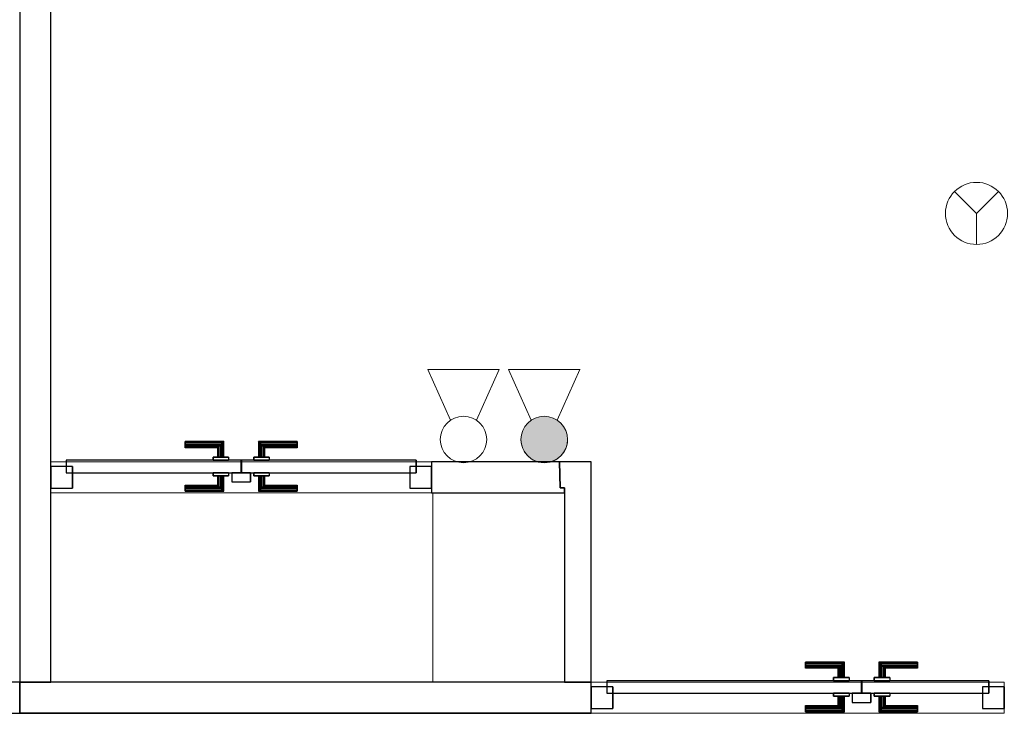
# Model space of a CAD drawing. Header units: metres. Extents: x 397.7 to 427.5, y 12.7 to 28.4.
# Tile 18 of 124: x 404.3 to 407.5, y 23.4 to 25.7. Entities that reach past the tile are written whole.
import ezdxf

# ---------------------------------------------------------------- set-up
doc = ezdxf.new("R2010")
doc.units = ezdxf.units.M
doc.layers.add('01_CARPINTERIA', color=5, linetype='Continuous', lineweight=25, true_color=0x0000ff)
for name, color, linetype, lineweight in [('A-COLS-____-MCUT', 7, 'Continuous', 18), ('A-COLS-____-OTLN', 7, 'Continuous', 18), ('A-DETL-GENF-OTLN', 7, 'Continuous', 18), ('A-GENM-____-OTLN', 7, 'Continuous', 18), ('A-WALL-____-MCUT', 7, 'Continuous', 25), ('A-WALL-____-OTLN', 7, 'Continuous', 25)]:
    doc.layers.add(name, color=color, linetype=linetype, lineweight=lineweight)

# ---------------------------------------------------------------- blocks, each defined once
blk = doc.blocks.new('Family - LONDR55-XX_ZZ-ARQ-CAA-M3D-Londres55-152749-05_PCI_P2')
at = {"layer": '01_CARPINTERIA', "color": 161, "true_color": 0xaaaaff}
for p, q in [((0.69, 0.1487), (0.69, 0.15)), ((0.69, 0.15), (0.69, 0.1487)), ((0.815, 0.15), (0.69, 0.15)), ((0.69, 0.145), (0.69, 0.1487)), ((0.69, 0.1487), (0.69, 0.145)), ((0.8137, 0.1487), (0.69, 0.1487)), ((0.8137, 0.1487), (0.69, 0.1487)), ((0.69, 0.14), (0.69, 0.145)), ((0.69, 0.145), (0.69, 0.14)), ((0.81, 0.145), (0.69, 0.145)), ((0.81, 0.145), (0.69, 0.145)), ((0.69, 0.135), (0.69, 0.14)), ((0.69, 0.14), (0.69, 0.135)), ((0.69, 0.14), (0.805, 0.14)), ((0.805, 0.14), (0.69, 0.14)), ((0.69, 0.135), (0.69, 0.1313)), ((0.69, 0.1313), (0.69, 0.135)), ((0.8, 0.135), (0.69, 0.135)), ((0.8, 0.135), (0.69, 0.135)), ((0.69, 0.1313), (0.69, 0.13)), ((0.69, 0.13), (0.69, 0.1313)), ((0.7963, 0.1313), (0.69, 0.1313)), ((0.7963, 0.1313), (0.69, 0.1313)), ((0.795, 0.13), (0.69, 0.13)), ((0.795, 0.13), (0.7963, 0.1313)), ((0.7963, 0.1313), (0.795, 0.13)), ((0.795, 0.1), (0.795, 0.13)), ((0.7963, 0.1313), (0.8, 0.135)), ((0.8, 0.135), (0.7963, 0.1313)), ((0.7963, 0.1), (0.7963, 0.1313)), ((0.7963, 0.1), (0.7963, 0.1313)), ((0.8, 0.135), (0.805, 0.14)), ((0.805, 0.14), (0.8, 0.135)), ((0.8, 0.1), (0.8, 0.135)), ((0.8, 0.1), (0.8, 0.135)), ((0.81, 0.145), (0.805, 0.14)), ((0.805, 0.14), (0.81, 0.145)), ((0.805, 0.14), (0.805, 0.1)), ((0.805, 0.1), (0.805, 0.14)), ((0.8137, 0.1487), (0.81, 0.145)), ((0.81, 0.145), (0.8137, 0.1487)), ((0.81, 0.1), (0.81, 0.145)), ((0.81, 0.1), (0.81, 0.145)), ((0.815, 0.15), (0.8137, 0.1487)), ((0.8137, 0.1487), (0.815, 0.15)), ((0.8137, 0.1), (0.8137, 0.1487)), ((0.8137, 0.1), (0.8137, 0.1487)), ((0.815, 0.1), (0.815, 0.15)), ((0.9273, 0.1487), (0.926, 0.15)), ((0.926, 0.15), (0.926, 0.1)), ((0.926, 0.15), (0.9273, 0.1487)), ((1.051, 0.15), (0.926, 0.15)), ((0.931, 0.145), (0.9273, 0.1487)), ((0.9273, 0.1487), (0.9273, 0.1)), ((0.9273, 0.1487), (0.9273, 0.1)), ((0.9273, 0.1487), (0.931, 0.145)), ((1.051, 0.1487), (0.9273, 0.1487)), ((1.051, 0.1487), (0.9273, 0.1487)), ((0.936, 0.14), (0.931, 0.145)), ((0.931, 0.145), (0.931, 0.1)), ((0.931, 0.145), (0.931, 0.1)), ((0.931, 0.145), (0.936, 0.14)), ((1.051, 0.145), (0.931, 0.145)), ((1.051, 0.145), (0.931, 0.145)), ((0.936, 0.1), (0.936, 0.14)), ((0.936, 0.14), (0.936, 0.1)), ((0.936, 0.14), (0.941, 0.135)), ((0.941, 0.135), (0.936, 0.14)), ((0.936, 0.14), (1.051, 0.14)), ((1.051, 0.14), (0.936, 0.14)), ((0.941, 0.135), (0.941, 0.1)), ((0.941, 0.135), (0.9447, 0.1313)), ((0.9447, 0.1313), (0.941, 0.135)), ((0.941, 0.135), (0.941, 0.1)), ((1.051, 0.135), (0.941, 0.135)), ((1.051, 0.135), (0.941, 0.135)), ((0.9447, 0.1313), (0.9447, 0.1)), ((0.9447, 0.1313), (0.946, 0.13)), ((0.946, 0.13), (0.9447, 0.1313)), ((0.9447, 0.1313), (0.9447, 0.1)), ((1.051, 0.1313), (0.9447, 0.1313)), ((1.051, 0.1313), (0.9447, 0.1313)), ((0.946, 0.13), (0.946, 0.1)), ((1.051, 0.13), (0.946, 0.13)), ((1.051, 0.1487), (1.051, 0.15)), ((1.051, 0.15), (1.051, 0.1487)), ((1.051, 0.145), (1.051, 0.1487)), ((1.051, 0.1487), (1.051, 0.145)), ((1.051, 0.145), (1.051, 0.14)), ((1.051, 0.14), (1.051, 0.145)), ((1.051, 0.14), (1.051, 0.135)), ((1.051, 0.135), (1.051, 0.14)), ((1.051, 0.135), (1.051, 0.1313)), ((1.051, 0.1313), (1.051, 0.135)), ((1.051, 0.1313), (1.051, 0.13)), ((1.051, 0.13), (1.051, 0.1313)), ((0.83, 0.1), (0.78, 0.1)), ((0.78, 0.1), (0.83, 0.1)), ((0.78, 0.1), (0.78, 0.09)), ((0.78, 0.09), (0.78, 0.1)), ((0.7963, 0.1), (0.795, 0.1)), ((0.795, 0.1), (0.7963, 0.1)), ((0.8, 0.1), (0.7963, 0.1)), ((0.7963, 0.1), (0.8, 0.1)), ((0.805, 0.1), (0.8, 0.1)), ((0.8, 0.1), (0.805, 0.1)), ((0.81, 0.1), (0.805, 0.1)), ((0.805, 0.1), (0.81, 0.1)), ((0.81, 0.1), (0.8137, 0.1)), ((0.8137, 0.1), (0.81, 0.1)), ((0.8137, 0.1), (0.815, 0.1)), ((0.815, 0.1), (0.8137, 0.1)), ((0.83, 0.1), (0.83, 0.09)), ((0.83, 0.1), (0.83, 0.09)), ((0.961, 0.1), (0.911, 0.1)), ((0.911, 0.1), (0.961, 0.1)), ((0.911, 0.1), (0.911, 0.09)), ((0.911, 0.09), (0.911, 0.1)), ((0.9273, 0.1), (0.926, 0.1)), ((0.926, 0.1), (0.9273, 0.1)), ((0.931, 0.1), (0.9273, 0.1)), ((0.9273, 0.1), (0.931, 0.1)), ((0.936, 0.1), (0.931, 0.1)), ((0.931, 0.1), (0.936, 0.1)), ((0.941, 0.1), (0.936, 0.1)), ((0.936, 0.1), (0.941, 0.1)), ((0.941, 0.1), (0.9447, 0.1)), ((0.9447, 0.1), (0.941, 0.1)), ((0.9447, 0.1), (0.946, 0.1)), ((0.946, 0.1), (0.9447, 0.1)), ((0.961, 0.1), (0.961, 0.09)), ((0.961, 0.1), (0.961, 0.09)), ((0.07, 0.07), (0, 0.07)), ((0, 0.07), (0, 0)), ((0.07, 0.07), (0, 0.07)), ((0, 0.07), (0, 0)), ((0.87, 0.09), (0.05, 0.09)), ((0.05, 0.09), (0.05, 0.05)), ((0.87, 0.09), (0.05, 0.09)), ((0.05, 0.09), (0.05, 0.05)), ((0.07, 0), (0.07, 0.07)), ((0.07, 0.07), (0.07, 0)), ((0.83, 0.09), (0.78, 0.09)), ((0.78, 0.09), (0.83, 0.09)), ((0.87, 0.05), (0.87, 0.09)), ((0.87, 0.09), (0.87, 0.05)), ((1.28, 0.09), (0.871, 0.09)), ((0.871, 0.09), (0.871, 0.05)), ((1.28, 0.09), (0.871, 0.09)), ((0.871, 0.09), (0.871, 0.05)), ((0.961, 0.09), (0.911, 0.09)), ((0.911, 0.09), (0.961, 0.09)), ((1.33, 0.07), (1.26, 0.07)), ((1.26, 0.07), (1.26, 0)), ((1.33, 0.07), (1.26, 0.07)), ((1.26, 0.07), (1.26, 0)), ((1.28, 0.05), (1.28, 0.09)), ((1.28, 0.09), (1.28, 0.05)), ((1.33, 0), (1.33, 0.07)), ((1.33, 0.07), (1.33, 0)), ((0.05, 0.05), (0.87, 0.05)), ((0.05, 0.05), (0.87, 0.05)), ((0.78, 0.05), (0.83, 0.05)), ((0.83, 0.05), (0.78, 0.05)), ((0.78, 0.05), (0.78, 0.04)), ((0.78, 0.04), (0.78, 0.05)), ((0.78, 0.04), (0.83, 0.04)), ((0.83, 0.04), (0.78, 0.04)), ((0.7963, 0.04), (0.795, 0.04)), ((0.795, 0.04), (0.7963, 0.04)), ((0.795, 0.01), (0.795, 0.04)), ((0.8, 0.04), (0.7963, 0.04)), ((0.7963, 0.04), (0.8, 0.04)), ((0.7963, 0.0087), (0.7963, 0.04)), ((0.7963, 0.0087), (0.7963, 0.04)), ((0.8, 0.04), (0.805, 0.04)), ((0.805, 0.04), (0.8, 0.04)), ((0.8, 0.005), (0.8, 0.04)), ((0.8, 0.005), (0.8, 0.04)), ((0.805, 0.04), (0.81, 0.04)), ((0.81, 0.04), (0.805, 0.04)), ((0.805, 0.04), (0.805, 0)), ((0.805, 0), (0.805, 0.04)), ((0.81, 0.04), (0.8137, 0.04)), ((0.8137, 0.04), (0.81, 0.04)), ((0.81, -0.005), (0.81, 0.04)), ((0.81, -0.005), (0.81, 0.04)), ((0.8137, 0.04), (0.815, 0.04)), ((0.815, 0.04), (0.8137, 0.04)), ((0.8137, -0.0087), (0.8137, 0.04)), ((0.8137, -0.0087), (0.8137, 0.04)), ((0.815, -0.01), (0.815, 0.04)), ((0.83, 0.05), (0.83, 0.04)), ((0.83, 0.05), (0.83, 0.04)), ((0.9, 0.05), (0.84, 0.05)), ((0.84, 0.05), (0.84, 0.02)), ((0.9, 0.05), (0.84, 0.05)), ((0.84, 0.05), (0.84, 0.02)), ((0.871, 0.05), (1.28, 0.05)), ((0.871, 0.05), (1.28, 0.05)), ((0.9, 0.02), (0.9, 0.05)), ((0.9, 0.05), (0.9, 0.02)), ((0.911, 0.05), (0.961, 0.05)), ((0.961, 0.05), (0.911, 0.05)), ((0.911, 0.05), (0.911, 0.04)), ((0.911, 0.04), (0.911, 0.05)), ((0.911, 0.04), (0.961, 0.04)), ((0.961, 0.04), (0.911, 0.04)), ((0.9273, 0.04), (0.926, 0.04)), ((0.926, 0.04), (0.9273, 0.04)), ((0.926, 0.04), (0.926, -0.01)), ((0.931, 0.04), (0.9273, 0.04)), ((0.9273, 0.04), (0.931, 0.04)), ((0.9273, 0.04), (0.9273, -0.0087)), ((0.9273, 0.04), (0.9273, -0.0087)), ((0.931, 0.04), (0.936, 0.04)), ((0.936, 0.04), (0.931, 0.04)), ((0.931, 0.04), (0.931, -0.005)), ((0.931, 0.04), (0.931, -0.005)), ((0.936, 0.04), (0.941, 0.04)), ((0.941, 0.04), (0.936, 0.04)), ((0.936, 0), (0.936, 0.04)), ((0.936, 0.04), (0.936, 0)), ((0.941, 0.04), (0.9447, 0.04)), ((0.9447, 0.04), (0.941, 0.04)), ((0.941, 0.04), (0.941, 0.005)), ((0.941, 0.04), (0.941, 0.005)), ((0.9447, 0.04), (0.946, 0.04)), ((0.946, 0.04), (0.9447, 0.04)), ((0.9447, 0.04), (0.9447, 0.0087)), ((0.9447, 0.04), (0.9447, 0.0087)), ((0.946, 0.04), (0.946, 0.01)), ((0.961, 0.05), (0.961, 0.04)), ((0.961, 0.05), (0.961, 0.04)), ((0, 0), (0.07, 0)), ((0, 0), (0.07, 0)), ((0.69, 0.0087), (0.69, 0.01)), ((0.69, 0.01), (0.69, 0.0087)), ((0.69, 0.01), (0.795, 0.01)), ((0.69, 0.005), (0.69, 0.0087)), ((0.69, 0.0087), (0.69, 0.005)), ((0.69, 0.0087), (0.7963, 0.0087)), ((0.69, 0.0087), (0.7963, 0.0087)), ((0.69, 0), (0.69, 0.005)), ((0.69, 0.005), (0.69, 0)), ((0.69, 0.005), (0.8, 0.005)), ((0.69, 0.005), (0.8, 0.005)), ((0.69, -0.005), (0.69, 0)), ((0.69, 0), (0.69, -0.005)), ((0.805, 0), (0.69, 0)), ((0.69, 0), (0.805, 0)), ((0.7963, 0.0087), (0.795, 0.01)), ((0.795, 0.01), (0.7963, 0.0087)), ((0.8, 0.005), (0.7963, 0.0087)), ((0.7963, 0.0087), (0.8, 0.005)), ((0.805, 0), (0.8, 0.005)), ((0.8, 0.005), (0.805, 0)), ((0.805, 0), (0.81, -0.005)), ((0.84, 0.02), (0.9, 0.02)), ((0.84, 0.02), (0.9, 0.02)), ((0.941, 0.005), (0.936, 0)), ((0.936, 0), (0.941, 0.005)), ((1.051, 0), (0.936, 0)), ((0.936, 0), (1.051, 0)), ((0.9447, 0.0087), (0.941, 0.005)), ((0.941, 0.005), (0.9447, 0.0087)), ((0.941, 0.005), (1.051, 0.005)), ((0.941, 0.005), (1.051, 0.005)), ((0.946, 0.01), (0.9447, 0.0087)), ((0.9447, 0.0087), (0.946, 0.01)), ((0.9447, 0.0087), (1.051, 0.0087)), ((0.9447, 0.0087), (1.051, 0.0087)), ((0.946, 0.01), (1.051, 0.01)), ((1.051, 0.0087), (1.051, 0.01)), ((1.051, 0.01), (1.051, 0.0087)), ((1.051, 0.005), (1.051, 0.0087)), ((1.051, 0.0087), (1.051, 0.005)), ((1.051, 0.005), (1.051, 0)), ((1.051, 0), (1.051, 0.005)), ((1.051, 0), (1.051, -0.005)), ((1.051, -0.005), (1.051, 0)), ((1.26, 0), (1.33, 0)), ((1.26, 0), (1.33, 0)), ((0.69, -0.005), (0.69, -0.0087)), ((0.69, -0.0087), (0.69, -0.005)), ((0.69, -0.005), (0.81, -0.005)), ((0.69, -0.005), (0.81, -0.005)), ((0.69, -0.0087), (0.69, -0.01)), ((0.69, -0.01), (0.69, -0.0087)), ((0.69, -0.0087), (0.8137, -0.0087)), ((0.69, -0.0087), (0.8137, -0.0087)), ((0.69, -0.01), (0.815, -0.01)), ((0.81, -0.005), (0.805, 0)), ((0.81, -0.005), (0.8137, -0.0087)), ((0.8137, -0.0087), (0.81, -0.005)), ((0.8137, -0.0087), (0.815, -0.01)), ((0.815, -0.01), (0.8137, -0.0087)), ((0.926, -0.01), (0.9273, -0.0087)), ((0.9273, -0.0087), (0.926, -0.01)), ((0.926, -0.01), (1.051, -0.01)), ((0.9273, -0.0087), (0.931, -0.005)), ((0.931, -0.005), (0.9273, -0.0087)), ((0.9273, -0.0087), (1.051, -0.0087)), ((0.9273, -0.0087), (1.051, -0.0087)), ((0.931, -0.005), (0.936, 0)), ((0.936, 0), (0.931, -0.005)), ((0.931, -0.005), (1.051, -0.005)), ((0.931, -0.005), (1.051, -0.005)), ((1.051, -0.005), (1.051, -0.0087)), ((1.051, -0.0087), (1.051, -0.005)), ((1.051, -0.0087), (1.051, -0.01)), ((1.051, -0.01), (1.051, -0.0087))]:
    blk.add_line(p, q, dxfattribs=at)
blk = doc.blocks.new('Family - Porta P2-152750-05_PCI_P2')
blk.add_blockref('Family - LONDR55-XX_ZZ-ARQ-CAA-M3D-Londres55-152749-05_PCI_P2', (0, 0))
blk = doc.blocks.new('Family - Evans P2-152817-05_PCI_P2')
at = {"layer": 'A-WALL-____-MCUT', "color": 253, "true_color": 0xaaaaaa}
for p, q in [((0.4123, 0.1), (-0.0153, 0.1)), ((-0.0153, 0.1), (-0.0153, 0.0842)), ((0.4123, 0), (0.4123, 0.1)), ((-0.0153, 0.0842), (-0.0018, 0.0842)), ((-0.0018, 0.0842), (0, 0)), ((0, 0), (0.4123, 0))]:
    blk.add_line(p, q, dxfattribs=at)
at = {"layer": 'A-WALL-____-OTLN', "color": 253, "true_color": 0xaaaaaa}
for p, q in [((0.4123, 0.1), (-0.0153, 0.1)), ((-0.0153, 0.1), (-0.0153, 0.0842)), ((0.4123, 0), (0.4123, 0.1)), ((-0.0153, 0.0842), (-0.0018, 0.0842)), ((-0.0018, 0.0842), (0, 0)), ((0, 0), (0.4123, 0))]:
    blk.add_line(p, q, dxfattribs=at)
at = {"layer": 'A-WALL-____-OTLN', "color": 253, "lineweight": 18, "true_color": 0xaaaaaa}
blk.add_line((0, 0), (1.6382, 0), dxfattribs=at)
blk = doc.blocks.new('Family - Vano puerta-152819-05_PCI_P2')
at = {"layer": 'A-GENM-____-OTLN', "color": 253, "true_color": 0xaaaaaa}
for p, q in [((404.437, 24.2295), (404.437, 24.1295)), ((405.6629, 24.2295), (404.437, 24.2295)), ((404.437, 24.2295), (404.437, 24.1295)), ((404.437, 24.2295), (405.6629, 24.2295)), ((405.6629, 24.1295), (405.6629, 24.2295)), ((405.6629, 24.2295), (405.6629, 24.1295)), ((404.437, 24.1295), (405.6629, 24.1295)), ((405.6629, 24.1295), (404.437, 24.1295))]:
    blk.add_line(p, q, dxfattribs=at)
blk = doc.blocks.new('Family - Mampara P2-152911-05_PCI_P2')
at = {"layer": 'A-WALL-____-MCUT', "color": 253, "true_color": 0xaaaaaa}
for p, q in [((0.0198, 0.1), (0, 0)), ((3.0093, 0.1), (0.0198, 0.1)), ((3.0093, 0), (3.0093, 0.1)), ((3.9493, 0.1), (3.9493, 0)), ((3.9993, 0.1), (3.9493, 0.1)), ((3.9993, 0), (3.9993, 0.1)), ((0, 0), (3.0093, 0)), ((3.9493, 0), (3.9993, 0))]:
    blk.add_line(p, q, dxfattribs=at)
at = {"layer": 'A-WALL-____-OTLN', "color": 253, "true_color": 0xaaaaaa}
for p, q in [((0, 0), (0.0198, 0.1)), ((3.0093, 0.1), (0.0198, 0.1)), ((3.0093, 0), (3.0093, 0.1)), ((3.9493, 0.1), (3.9493, 0)), ((3.9993, 0.1), (3.9493, 0.1)), ((3.9993, 0), (3.9993, 0.1)), ((3.0093, 0), (0, 0)), ((3.9493, 0), (3.9993, 0))]:
    blk.add_line(p, q, dxfattribs=at)
at = {"layer": 'A-WALL-____-OTLN', "color": 253, "lineweight": 18, "true_color": 0xaaaaaa}
blk.add_line((0, 0), (3.9993, 0), dxfattribs=at)
blk = doc.blocks.new('Family - Evans P2-152919-05_PCI_P2')
at = {"layer": 'A-WALL-____-MCUT', "color": 253, "true_color": 0xaaaaaa}
for p, q in [((0.71, 0.1018), (0.6258, 0.1)), ((0.6258, 0.1), (0.6258, 0.0865)), ((0.71, 0), (0.71, 0.1018)), ((0, 0.0865), (0, 0)), ((0.6258, 0.0865), (0, 0.0865)), ((0, 0), (0.71, 0))]:
    blk.add_line(p, q, dxfattribs=at)
at = {"layer": 'A-WALL-____-OTLN', "color": 253, "true_color": 0xaaaaaa}
for p, q in [((0.71, 0.1018), (0.6258, 0.1)), ((0.6258, 0.1), (0.6258, 0.0865)), ((0.71, 0), (0.71, 0.1018)), ((0, 0.0865), (0, 0)), ((0.6258, 0.0865), (0, 0.0865)), ((0, 0), (0.71, 0))]:
    blk.add_line(p, q, dxfattribs=at)
at = {"layer": 'A-WALL-____-OTLN', "color": 253, "lineweight": 18, "true_color": 0xaaaaaa}
blk.add_line((0, 0), (0.71, 0), dxfattribs=at)
blk = doc.blocks.new('Family - LONDR55-XX_ZZ-ARQ-CAA-M3D-Londres55-153034-05_PCI_P2')
at = {"layer": '01_CARPINTERIA', "color": 161, "true_color": 0xaaaaff}
for p, q in [((0.4325, 0.1487), (0.4325, 0.15)), ((0.4325, 0.15), (0.4325, 0.1487)), ((0.5575, 0.15), (0.4325, 0.15)), ((0.4325, 0.145), (0.4325, 0.1487)), ((0.4325, 0.1487), (0.4325, 0.145)), ((0.5561, 0.1487), (0.4325, 0.1487)), ((0.5561, 0.1487), (0.4325, 0.1487)), ((0.4325, 0.14), (0.4325, 0.145)), ((0.4325, 0.145), (0.4325, 0.14)), ((0.5525, 0.145), (0.4325, 0.145)), ((0.5525, 0.145), (0.4325, 0.145)), ((0.4325, 0.135), (0.4325, 0.14)), ((0.4325, 0.14), (0.4325, 0.135)), ((0.4325, 0.14), (0.5475, 0.14)), ((0.5475, 0.14), (0.4325, 0.14)), ((0.4325, 0.135), (0.4325, 0.1313)), ((0.4325, 0.1313), (0.4325, 0.135)), ((0.5425, 0.135), (0.4325, 0.135)), ((0.5425, 0.135), (0.4325, 0.135)), ((0.4325, 0.1313), (0.4325, 0.13)), ((0.4325, 0.13), (0.4325, 0.1313)), ((0.5388, 0.1313), (0.4325, 0.1313)), ((0.5388, 0.1313), (0.4325, 0.1313)), ((0.5375, 0.13), (0.4325, 0.13)), ((0.5375, 0.13), (0.5388, 0.1313)), ((0.5388, 0.1313), (0.5375, 0.13)), ((0.5375, 0.1), (0.5375, 0.13)), ((0.5388, 0.1313), (0.5425, 0.135)), ((0.5425, 0.135), (0.5388, 0.1313)), ((0.5388, 0.1), (0.5388, 0.1313)), ((0.5388, 0.1), (0.5388, 0.1313)), ((0.5425, 0.135), (0.5475, 0.14)), ((0.5475, 0.14), (0.5425, 0.135)), ((0.5425, 0.1), (0.5425, 0.135)), ((0.5425, 0.1), (0.5425, 0.135)), ((0.5525, 0.145), (0.5475, 0.14)), ((0.5475, 0.14), (0.5525, 0.145)), ((0.5475, 0.14), (0.5475, 0.1)), ((0.5475, 0.1), (0.5475, 0.14)), ((0.5561, 0.1487), (0.5525, 0.145)), ((0.5525, 0.145), (0.5561, 0.1487)), ((0.5525, 0.1), (0.5525, 0.145)), ((0.5525, 0.1), (0.5525, 0.145)), ((0.5575, 0.15), (0.5561, 0.1487)), ((0.5561, 0.1487), (0.5575, 0.15)), ((0.5561, 0.1), (0.5561, 0.1487)), ((0.5561, 0.1), (0.5561, 0.1487)), ((0.5575, 0.1), (0.5575, 0.15)), ((0.6698, 0.1487), (0.6685, 0.15)), ((0.6685, 0.15), (0.6685, 0.1)), ((0.6685, 0.15), (0.6698, 0.1487)), ((0.7935, 0.15), (0.6685, 0.15)), ((0.6735, 0.145), (0.6698, 0.1487)), ((0.6698, 0.1487), (0.6698, 0.1)), ((0.6698, 0.1487), (0.6698, 0.1)), ((0.6698, 0.1487), (0.6735, 0.145)), ((0.7935, 0.1487), (0.6698, 0.1487)), ((0.7935, 0.1487), (0.6698, 0.1487)), ((0.6785, 0.14), (0.6735, 0.145)), ((0.6735, 0.145), (0.6735, 0.1)), ((0.6735, 0.145), (0.6735, 0.1)), ((0.6735, 0.145), (0.6785, 0.14)), ((0.7935, 0.145), (0.6735, 0.145)), ((0.7935, 0.145), (0.6735, 0.145)), ((0.6785, 0.1), (0.6785, 0.14)), ((0.6785, 0.14), (0.6785, 0.1)), ((0.6785, 0.14), (0.6835, 0.135)), ((0.6835, 0.135), (0.6785, 0.14)), ((0.6785, 0.14), (0.7935, 0.14)), ((0.7935, 0.14), (0.6785, 0.14)), ((0.6835, 0.135), (0.6835, 0.1)), ((0.6835, 0.135), (0.6871, 0.1313)), ((0.6871, 0.1313), (0.6835, 0.135)), ((0.6835, 0.135), (0.6835, 0.1)), ((0.7935, 0.135), (0.6835, 0.135)), ((0.7935, 0.135), (0.6835, 0.135)), ((0.6871, 0.1313), (0.6871, 0.1)), ((0.6871, 0.1313), (0.6885, 0.13)), ((0.6885, 0.13), (0.6871, 0.1313)), ((0.6871, 0.1313), (0.6871, 0.1)), ((0.7935, 0.1313), (0.6871, 0.1313)), ((0.7935, 0.1313), (0.6871, 0.1313)), ((0.6885, 0.13), (0.6885, 0.1)), ((0.7935, 0.13), (0.6885, 0.13)), ((0.7935, 0.1487), (0.7935, 0.15)), ((0.7935, 0.15), (0.7935, 0.1487)), ((0.7935, 0.145), (0.7935, 0.1487)), ((0.7935, 0.1487), (0.7935, 0.145)), ((0.7935, 0.145), (0.7935, 0.14)), ((0.7935, 0.14), (0.7935, 0.145)), ((0.7935, 0.14), (0.7935, 0.135)), ((0.7935, 0.135), (0.7935, 0.14)), ((0.7935, 0.135), (0.7935, 0.1313)), ((0.7935, 0.1313), (0.7935, 0.135)), ((0.7935, 0.1313), (0.7935, 0.13)), ((0.7935, 0.13), (0.7935, 0.1313)), ((0.5725, 0.1), (0.5225, 0.1)), ((0.5225, 0.1), (0.5725, 0.1)), ((0.5225, 0.1), (0.5225, 0.09)), ((0.5225, 0.09), (0.5225, 0.1)), ((0.5388, 0.1), (0.5375, 0.1)), ((0.5375, 0.1), (0.5388, 0.1)), ((0.5425, 0.1), (0.5388, 0.1)), ((0.5388, 0.1), (0.5425, 0.1)), ((0.5475, 0.1), (0.5425, 0.1)), ((0.5425, 0.1), (0.5475, 0.1)), ((0.5525, 0.1), (0.5475, 0.1)), ((0.5475, 0.1), (0.5525, 0.1)), ((0.5525, 0.1), (0.5561, 0.1)), ((0.5561, 0.1), (0.5525, 0.1)), ((0.5561, 0.1), (0.5575, 0.1)), ((0.5575, 0.1), (0.5561, 0.1)), ((0.5725, 0.1), (0.5725, 0.09)), ((0.5725, 0.1), (0.5725, 0.09)), ((0.7035, 0.1), (0.6535, 0.1)), ((0.6535, 0.1), (0.7035, 0.1)), ((0.6535, 0.1), (0.6535, 0.09)), ((0.6535, 0.09), (0.6535, 0.1)), ((0.6698, 0.1), (0.6685, 0.1)), ((0.6685, 0.1), (0.6698, 0.1)), ((0.6735, 0.1), (0.6698, 0.1)), ((0.6698, 0.1), (0.6735, 0.1)), ((0.6785, 0.1), (0.6735, 0.1)), ((0.6735, 0.1), (0.6785, 0.1)), ((0.6835, 0.1), (0.6785, 0.1)), ((0.6785, 0.1), (0.6835, 0.1)), ((0.6835, 0.1), (0.6871, 0.1)), ((0.6871, 0.1), (0.6835, 0.1)), ((0.6871, 0.1), (0.6885, 0.1)), ((0.6885, 0.1), (0.6871, 0.1)), ((0.7035, 0.1), (0.7035, 0.09)), ((0.7035, 0.1), (0.7035, 0.09)), ((0.07, 0.07), (0, 0.07)), ((0, 0.07), (0, 0)), ((0.07, 0.07), (0, 0.07)), ((0, 0.07), (0, 0)), ((0.6125, 0.09), (0.05, 0.09)), ((0.05, 0.09), (0.05, 0.05)), ((0.6125, 0.09), (0.05, 0.09)), ((0.05, 0.09), (0.05, 0.05)), ((0.07, 0), (0.07, 0.07)), ((0.07, 0.07), (0.07, 0)), ((0.5725, 0.09), (0.5225, 0.09)), ((0.5225, 0.09), (0.5725, 0.09)), ((0.6125, 0.05), (0.6125, 0.09)), ((0.6125, 0.09), (0.6125, 0.05)), ((1.1759, 0.09), (0.6135, 0.09)), ((0.6135, 0.09), (0.6135, 0.05)), ((1.1759, 0.09), (0.6135, 0.09)), ((0.6135, 0.09), (0.6135, 0.05)), ((0.7035, 0.09), (0.6535, 0.09)), ((0.6535, 0.09), (0.7035, 0.09)), ((1.2259, 0.07), (1.1559, 0.07)), ((1.1559, 0.07), (1.1559, 0)), ((1.2259, 0.07), (1.1559, 0.07)), ((1.1559, 0.07), (1.1559, 0)), ((1.1759, 0.05), (1.1759, 0.09)), ((1.1759, 0.09), (1.1759, 0.05)), ((1.2259, 0), (1.2259, 0.07)), ((1.2259, 0.07), (1.2259, 0)), ((0.05, 0.05), (0.6125, 0.05)), ((0.05, 0.05), (0.6125, 0.05)), ((0.5225, 0.05), (0.5725, 0.05)), ((0.5725, 0.05), (0.5225, 0.05)), ((0.5225, 0.05), (0.5225, 0.04)), ((0.5225, 0.04), (0.5225, 0.05)), ((0.5225, 0.04), (0.5725, 0.04)), ((0.5725, 0.04), (0.5225, 0.04)), ((0.5388, 0.04), (0.5375, 0.04)), ((0.5375, 0.04), (0.5388, 0.04)), ((0.5375, 0.01), (0.5375, 0.04)), ((0.5425, 0.04), (0.5388, 0.04)), ((0.5388, 0.04), (0.5425, 0.04)), ((0.5388, 0.0087), (0.5388, 0.04)), ((0.5388, 0.0087), (0.5388, 0.04)), ((0.5425, 0.04), (0.5475, 0.04)), ((0.5475, 0.04), (0.5425, 0.04)), ((0.5425, 0.005), (0.5425, 0.04)), ((0.5425, 0.005), (0.5425, 0.04)), ((0.5475, 0.04), (0.5525, 0.04)), ((0.5525, 0.04), (0.5475, 0.04)), ((0.5475, 0.04), (0.5475, 0)), ((0.5475, 0), (0.5475, 0.04)), ((0.5525, 0.04), (0.5561, 0.04)), ((0.5561, 0.04), (0.5525, 0.04)), ((0.5525, -0.005), (0.5525, 0.04)), ((0.5525, -0.005), (0.5525, 0.04)), ((0.5561, 0.04), (0.5575, 0.04)), ((0.5575, 0.04), (0.5561, 0.04)), ((0.5561, -0.0087), (0.5561, 0.04)), ((0.5561, -0.0087), (0.5561, 0.04)), ((0.5575, -0.01), (0.5575, 0.04)), ((0.5725, 0.05), (0.5725, 0.04)), ((0.5725, 0.05), (0.5725, 0.04)), ((0.6425, 0.05), (0.5825, 0.05)), ((0.5825, 0.05), (0.5825, 0.02)), ((0.6425, 0.05), (0.5825, 0.05)), ((0.5825, 0.05), (0.5825, 0.02)), ((0.6135, 0.05), (1.1759, 0.05)), ((0.6135, 0.05), (1.1759, 0.05)), ((0.6425, 0.02), (0.6425, 0.05)), ((0.6425, 0.05), (0.6425, 0.02)), ((0.6535, 0.05), (0.7035, 0.05)), ((0.7035, 0.05), (0.6535, 0.05)), ((0.6535, 0.05), (0.6535, 0.04)), ((0.6535, 0.04), (0.6535, 0.05)), ((0.6535, 0.04), (0.7035, 0.04)), ((0.7035, 0.04), (0.6535, 0.04)), ((0.6698, 0.04), (0.6685, 0.04)), ((0.6685, 0.04), (0.6698, 0.04)), ((0.6685, 0.04), (0.6685, -0.01)), ((0.6735, 0.04), (0.6698, 0.04)), ((0.6698, 0.04), (0.6735, 0.04)), ((0.6698, 0.04), (0.6698, -0.0087)), ((0.6698, 0.04), (0.6698, -0.0087)), ((0.6735, 0.04), (0.6785, 0.04)), ((0.6785, 0.04), (0.6735, 0.04)), ((0.6735, 0.04), (0.6735, -0.005)), ((0.6735, 0.04), (0.6735, -0.005)), ((0.6785, 0.04), (0.6835, 0.04)), ((0.6835, 0.04), (0.6785, 0.04)), ((0.6785, 0), (0.6785, 0.04)), ((0.6785, 0.04), (0.6785, 0)), ((0.6835, 0.04), (0.6871, 0.04)), ((0.6871, 0.04), (0.6835, 0.04)), ((0.6835, 0.04), (0.6835, 0.005)), ((0.6835, 0.04), (0.6835, 0.005)), ((0.6871, 0.04), (0.6885, 0.04)), ((0.6885, 0.04), (0.6871, 0.04)), ((0.6871, 0.04), (0.6871, 0.0087)), ((0.6871, 0.04), (0.6871, 0.0087)), ((0.6885, 0.04), (0.6885, 0.01)), ((0.7035, 0.05), (0.7035, 0.04)), ((0.7035, 0.05), (0.7035, 0.04)), ((0, 0), (0.07, 0)), ((0, 0), (0.07, 0)), ((0.4325, 0.0087), (0.4325, 0.01)), ((0.4325, 0.01), (0.4325, 0.0087)), ((0.4325, 0.01), (0.5375, 0.01)), ((0.4325, 0.005), (0.4325, 0.0087)), ((0.4325, 0.0087), (0.4325, 0.005)), ((0.4325, 0.0087), (0.5388, 0.0087)), ((0.4325, 0.0087), (0.5388, 0.0087)), ((0.4325, 0), (0.4325, 0.005)), ((0.4325, 0.005), (0.4325, 0)), ((0.4325, 0.005), (0.5425, 0.005)), ((0.4325, 0.005), (0.5425, 0.005)), ((0.4325, -0.005), (0.4325, 0)), ((0.5475, 0), (0.4325, 0)), ((0.4325, 0), (0.5475, 0)), ((0.5388, 0.0087), (0.5375, 0.01)), ((0.5375, 0.01), (0.5388, 0.0087)), ((0.5425, 0.005), (0.5388, 0.0087)), ((0.5388, 0.0087), (0.5425, 0.005)), ((0.5475, 0), (0.5425, 0.005)), ((0.5425, 0.005), (0.5475, 0)), ((0.5475, 0), (0.5525, -0.005)), ((0.5825, 0.02), (0.6425, 0.02)), ((0.5825, 0.02), (0.6425, 0.02)), ((0.6835, 0.005), (0.6785, 0)), ((0.6785, 0), (0.6835, 0.005)), ((0.7935, 0), (0.6785, 0)), ((0.6785, 0), (0.7935, 0)), ((0.6871, 0.0087), (0.6835, 0.005)), ((0.6835, 0.005), (0.6871, 0.0087)), ((0.6835, 0.005), (0.7935, 0.005)), ((0.6835, 0.005), (0.7935, 0.005)), ((0.6885, 0.01), (0.6871, 0.0087)), ((0.6871, 0.0087), (0.6885, 0.01)), ((0.6871, 0.0087), (0.7935, 0.0087)), ((0.6871, 0.0087), (0.7935, 0.0087)), ((0.6885, 0.01), (0.7935, 0.01)), ((0.7935, 0.0087), (0.7935, 0.01)), ((0.7935, 0.01), (0.7935, 0.0087)), ((0.7935, 0.005), (0.7935, 0.0087)), ((0.7935, 0.0087), (0.7935, 0.005)), ((0.7935, 0.005), (0.7935, 0)), ((0.7935, 0), (0.7935, 0.005)), ((0.7935, 0), (0.7935, -0.005)), ((0.7935, -0.005), (0.7935, 0)), ((1.1559, 0), (1.2259, 0)), ((1.1559, 0), (1.2259, 0)), ((0.4325, 0), (0.4325, -0.005)), ((0.4325, -0.005), (0.4325, -0.0087)), ((0.4325, -0.0087), (0.4325, -0.005)), ((0.4325, -0.005), (0.5525, -0.005)), ((0.4325, -0.005), (0.5525, -0.005)), ((0.4325, -0.0087), (0.4325, -0.01)), ((0.4325, -0.01), (0.4325, -0.0087)), ((0.4325, -0.0087), (0.5561, -0.0087)), ((0.4325, -0.0087), (0.5561, -0.0087)), ((0.4325, -0.01), (0.5575, -0.01)), ((0.5525, -0.005), (0.5475, 0)), ((0.5525, -0.005), (0.5561, -0.0087)), ((0.5561, -0.0087), (0.5525, -0.005)), ((0.5561, -0.0087), (0.5575, -0.01)), ((0.5575, -0.01), (0.5561, -0.0087)), ((0.6685, -0.01), (0.6698, -0.0087)), ((0.6698, -0.0087), (0.6685, -0.01)), ((0.6685, -0.01), (0.7935, -0.01)), ((0.6698, -0.0087), (0.6735, -0.005)), ((0.6735, -0.005), (0.6698, -0.0087)), ((0.6698, -0.0087), (0.7935, -0.0087)), ((0.6698, -0.0087), (0.7935, -0.0087)), ((0.6735, -0.005), (0.6785, 0)), ((0.6785, 0), (0.6735, -0.005)), ((0.6735, -0.005), (0.7935, -0.005)), ((0.6735, -0.005), (0.7935, -0.005)), ((0.7935, -0.005), (0.7935, -0.0087)), ((0.7935, -0.0087), (0.7935, -0.005)), ((0.7935, -0.0087), (0.7935, -0.01)), ((0.7935, -0.01), (0.7935, -0.0087))]:
    blk.add_line(p, q, dxfattribs=at)
blk = doc.blocks.new('Family - Porta P2-153035-05_PCI_P2')
blk.add_blockref('Family - LONDR55-XX_ZZ-ARQ-CAA-M3D-Londres55-153034-05_PCI_P2', (0, 0))
blk = doc.blocks.new('Family - Evans P2-153121-05_PCI_P2')
at = {"layer": 'A-WALL-____-MCUT', "color": 253, "true_color": 0xaaaaaa}
for p, q in [((1.84, 0.1), (0, 0.1)), ((0, 0.1), (0, 0)), ((1.84, 0), (1.84, 0.1)), ((0, 0), (1.84, 0))]:
    blk.add_line(p, q, dxfattribs=at)
at = {"layer": 'A-WALL-____-OTLN', "color": 253, "true_color": 0xaaaaaa}
for p, q in [((0, 0), (0, 0.1)), ((1.84, 0.1), (0, 0.1)), ((1.84, 0), (1.84, 0.1)), ((1.84, 0), (0, 0))]:
    blk.add_line(p, q, dxfattribs=at)
at = {"layer": 'A-WALL-____-OTLN', "color": 253, "lineweight": 18, "true_color": 0xaaaaaa}
blk.add_line((0, 0), (3.17, 0), dxfattribs=at)
blk = doc.blocks.new('Family - Vano puerta-153123-05_PCI_P2')
at = {"layer": 'A-GENM-____-OTLN', "color": 253, "true_color": 0xaaaaaa}
for p, q in [((406.177, 23.5195), (406.177, 23.4195)), ((407.507, 23.5195), (406.177, 23.5195)), ((406.177, 23.5195), (406.177, 23.4195)), ((406.177, 23.5195), (407.507, 23.5195)), ((407.507, 23.4195), (407.507, 23.5195)), ((407.507, 23.5195), (407.507, 23.4195)), ((406.177, 23.4195), (407.507, 23.4195)), ((407.507, 23.4195), (406.177, 23.4195))]:
    blk.add_line(p, q, dxfattribs=at)
blk = doc.blocks.new('Family - Evans P2-153146-05_PCI_P2')
at = {"layer": 'A-WALL-____-MCUT', "color": 253, "true_color": 0xaaaaaa}
for p, q in [((4.5488, 0.1), (0, 0.1)), ((0, 0.1), (0, 0)), ((0, 0), (4.5488, 0))]:
    blk.add_line(p, q, dxfattribs=at)
at = {"layer": 'A-WALL-____-OTLN', "color": 253, "true_color": 0xaaaaaa}
for p, q in [((4.5488, 0.1), (0, 0.1)), ((0, 0.1), (0, 0)), ((0, 0), (4.5488, 0))]:
    blk.add_line(p, q, dxfattribs=at)
at = {"layer": 'A-WALL-____-OTLN', "color": 253, "lineweight": 18, "true_color": 0xaaaaaa}
blk.add_line((0, 0), (4.5488, 0), dxfattribs=at)
blk = doc.blocks.new('Family - Pilar P2-153216-05_PCI_P2')
at = {"layer": 'A-COLS-____-MCUT', "color": 253, "true_color": 0xaaaaaa}
for p, q in [((0.4235, 0.61), (0, 0.61)), ((0, 0.61), (0, 0)), ((0.4235, 0), (0.4235, 0.61)), ((0, 0), (0.4235, 0))]:
    blk.add_line(p, q, dxfattribs=at)
at = {"layer": 'A-COLS-____-OTLN', "color": 253, "true_color": 0xaaaaaa}
for p, q in [((0.4235, 0.61), (0, 0.61)), ((0, 0.61), (0, 0)), ((0.4235, 0), (0.4235, 0.61)), ((0, 0), (0.4235, 0))]:
    blk.add_line(p, q, dxfattribs=at)
blk = doc.blocks.new('LONDR55-XX_ZZ-ARQ-CAA-M3D-Londres55_ifc-1-05_PCI_P2')
at = {"layer": '01_CARPINTERIA', "color": 253, "lineweight": 18, "true_color": 0xaaaaaa}
for name, p in [('Family - Porta P2-153035-05_PCI_P2', (404.437, 24.1445)), ('Family - Porta P2-152750-05_PCI_P2', (406.177, 23.4345))]:
    blk.add_blockref(name, p, dxfattribs=at)
at = {"layer": 'A-COLS-____-OTLN', "color": 253, "lineweight": 18, "true_color": 0xaaaaaa}
blk.add_blockref('Family - Pilar P2-153216-05_PCI_P2', (405.667, 23.5195), dxfattribs=at)
at = {"layer": 'A-GENM-____-OTLN', "color": 253, "lineweight": 18, "true_color": 0xaaaaaa}
for name in ['Family - Vano puerta-152819-05_PCI_P2', 'Family - Vano puerta-153123-05_PCI_P2']:
    blk.add_blockref(name, (0, 0), dxfattribs=at)
at = {"layer": 'A-WALL-____-OTLN', "color": 253, "lineweight": 18, "true_color": 0xaaaaaa}
for name, p, rotation in [('Family - Evans P2-153146-05_PCI_P2', (404.437, 23.5195), 90), ('Family - Evans P2-152817-05_PCI_P2', (406.0752, 24.2295), 180), ('Family - Evans P2-152919-05_PCI_P2', (406.177, 23.5195), 90)]:
    blk.add_blockref(name, p, dxfattribs=dict(at, rotation=rotation))
for name, p in [('Family - Mampara P2-152911-05_PCI_P2', (400.3377, 23.4195)), ('Family - Evans P2-153121-05_PCI_P2', (404.337, 23.4195))]:
    blk.add_blockref(name, p, dxfattribs=at)
blk = doc.blocks.new('ZYR_12_01_08 Detectors - 01 Detector Òptic-539619-05_PCI_P2')
at = {"layer": 'A-DETL-GENF-OTLN', "color": 1, "true_color": 0xff0000}
for q in [(-0.0707, 0.0707), (0.0707, 0.0707), (0, -0.1)]:
    blk.add_line((0, 0), q, dxfattribs=at)
blk.add_circle((0, 0), 0.1, dxfattribs=at)
blk = doc.blocks.new('ZYR_12_01_02 Extintor - 01 Extintor Pols_ABC-623506-05_PCI_P2')
at = {"layer": 'A-DETL-GENF-OTLN', "color": 1, "true_color": 0xff0000}
for p, q in [((-0.115, -0.2068), (-0.042, -0.0438)), ((-0.042, -0.0438), (-0.042, -0.0458)), ((-0.042, -0.0438), (-0.04, -0.0438)), ((0.042, -0.0438), (0.04, -0.0438)), ((0.042, -0.0438), (0.042, -0.0458)), ((0.042, -0.0438), (0.115, -0.2068)), ((-0.1151, -0.2068), (0.115, -0.2068))]:
    blk.add_line(p, q, dxfattribs=at)
blk.add_circle((0, 0.0182), 0.075, dxfattribs=at)
blk = doc.blocks.new('ZYR_12_01_02 Extintor - 02 Extintor CO2-623504-05_PCI_P2')
at = {"layer": 'A-DETL-GENF-OTLN', "true_color": 0xff0000}
blk.add_hatch(color=1, dxfattribs=at).paths.add_polyline_path([(0, 0.0932), (-0.0194, 0.0906), (-0.0375, 0.0832), (-0.053, 0.0712), (-0.065, 0.0557), (-0.0724, 0.0376), (-0.075, 0.0182), (-0.0724, -0.0012), (-0.065, -0.0193), (-0.053, -0.0348), (-0.0375, -0.0468), (-0.0194, -0.0542), (0, -0.0568), (0.0194, -0.0542), (0.0375, -0.0468), (0.053, -0.0348), (0.065, -0.0193), (0.0724, -0.0012), (0.075, 0.0182), (0.0724, 0.0376), (0.065, 0.0557), (0.053, 0.0712), (0.0375, 0.0832), (0.0194, 0.0906)])
at = {"layer": 'A-DETL-GENF-OTLN', "color": 1, "true_color": 0xff0000}
for p, q in [((-0.115, -0.2068), (-0.042, -0.0438)), ((-0.042, -0.0438), (-0.042, -0.0458)), ((-0.042, -0.0438), (-0.04, -0.0438)), ((0.042, -0.0438), (0.04, -0.0438)), ((0.042, -0.0438), (0.042, -0.0458)), ((0.042, -0.0438), (0.115, -0.2068)), ((-0.1151, -0.2068), (0.115, -0.2068))]:
    blk.add_line(p, q, dxfattribs=at)
blk.add_circle((0, 0.0182), 0.075, dxfattribs=at)
for start, end in [(360, 180), (180, 360)]:
    blk.add_arc((0, 0.0182), 0.075, start, end, dxfattribs=at)

msp = doc.modelspace()

# ---------------------------------------------------------------- block references
at = {"lineweight": 5}
msp.add_blockref('LONDR55-XX_ZZ-ARQ-CAA-M3D-Londres55_ifc-1-05_PCI_P2', (0, 0), dxfattribs=at)
at = {"layer": 'A-DETL-GENF-OTLN', "color": 1, "true_color": 0xff0000}
msp.add_blockref('ZYR_12_01_08 Detectors - 01 Detector Òptic-539619-05_PCI_P2', (407.4175, 25.0295), dxfattribs=at)
at = {"layer": 'A-DETL-GENF-OTLN', "color": 1, "true_color": 0xff0000, "rotation": 180}
for name, p in [('ZYR_12_01_02 Extintor - 01 Extintor Pols_ABC-623506-05_PCI_P2', (405.7658, 24.3195)), ('ZYR_12_01_02 Extintor - 02 Extintor CO2-623504-05_PCI_P2', (406.0258, 24.3195))]:
    msp.add_blockref(name, p, dxfattribs=at)

doc.saveas('drawing.dxf')
